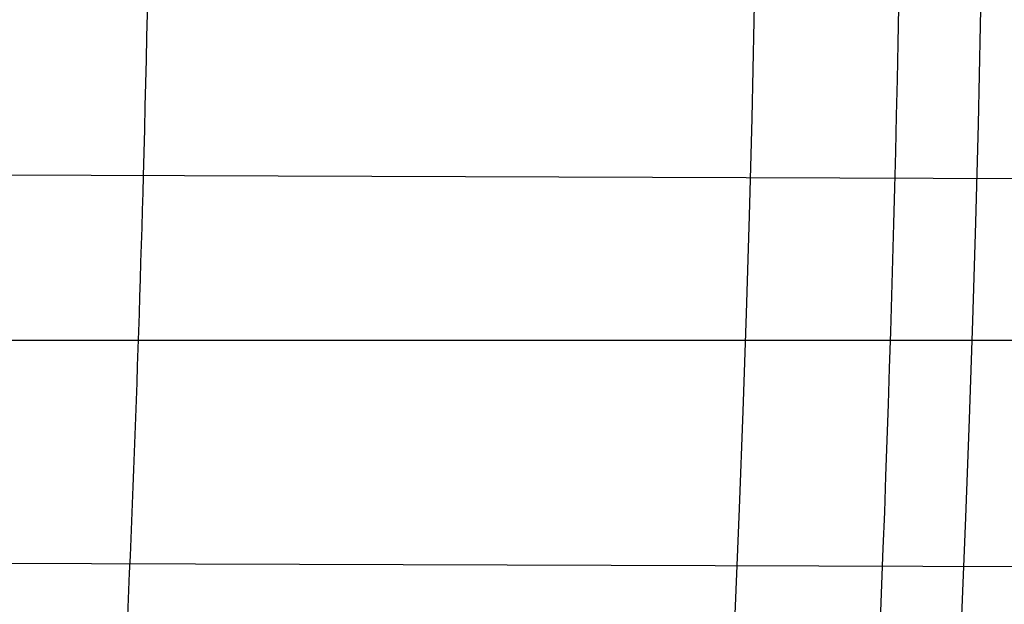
# Model space of a CAD drawing. Header units: millimetres. Extents: x 0 to 297, y 0 to 210.
# Tile 102 of 256: x 145.22288 to 145.23621, y 93.18283 to 93.19075. Entities that reach past the tile are written whole.
import ezdxf

# ---------------------------------------------------------------- set-up
doc = ezdxf.new("R2010")
doc.units = ezdxf.units.MM
doc.header["$LTSCALE"] = 16.335
doc.layers.get('0').update_dxf_attribs({"linetype": 'CONTINUOUS'})
for name, color, linetype in [('01_GLOBAL', 7, 'CONTINUOUS'), ('INTFCLR_1', 7, 'CONTINUOUS'), ('INTFCLR_144815', 7, 'CONTINUOUS')]:
    doc.layers.add(name, color=color, linetype=linetype)

msp = doc.modelspace()

# ---------------------------------------------------------------- linework, layer by layer
at = {"color": 7, "linetype": 'Continuous'}
msp.add_circle((145.8748034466, 92.1344639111), 2.66, dxfattribs=at)
at = {"color": 9, "linetype": 'Continuous'}
msp.add_arc((145.8748034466, 92.1344639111), 2.6259090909, 92.9674534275, 177.0325465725, dxfattribs=at)
at = {"layer": '01_GLOBAL', "color": 7, "linetype": 'Continuous'}
msp.add_circle((145.8748034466, 92.1344639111), 2.695, dxfattribs=at)
at = {"layer": 'INTFCLR_1', "color": 9, "linetype": 'Continuous'}
for p, q in [((145.2455620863, 93.1885623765), (145.222051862, 93.18864444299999)), ((145.2213275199, 93.1864096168), (145.2454997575, 93.1864096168)), ((145.2238547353, 93.1833881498), (145.2827179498, 93.1831826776))]:
    msp.add_line(p, q, dxfattribs=at)
at = {"layer": 'INTFCLR_1', "color": 6, "linetype": 'Continuous'}
msp.add_line((145.1716667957, 93.1835703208), (145.2238547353, 93.1833881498), dxfattribs=at)
for radius, start, end in [(0.4224162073, 270, 90.00000002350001), (0.4014439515, 270, 90.00000002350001), (0.3650864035, 356.0768556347, 358.4266729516)]:
    msp.add_arc((144.8596077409, 93.1986596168), radius, start, end, dxfattribs=at)
at = {"layer": 'INTFCLR_1', "color": 9, "linetype": 'Continuous'}
for centre, radius, start, end in [((144.8630307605, 93.1986603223), 0.3729410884, 346.8723352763, 13.1275089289), ((144.8629710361, 93.1986596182), 0.3699364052, 346.8756062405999, 13.1243934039), ((144.8596077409, 93.1986596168), 0.3650864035, 358.4266729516, 1.5733270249)]:
    msp.add_arc(centre, radius, start, end, dxfattribs=at)
for points, knots in [([(145.235167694, 93.06803805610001), (145.2359987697, 93.0702994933), (145.2376274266, 93.07486591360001), (145.2407305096, 93.0841265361), (145.2457654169, 93.10074899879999), (145.2504341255, 93.12025903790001), (145.2535169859, 93.1376959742), (145.2548129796, 93.1465996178), (145.2554818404, 93.15174935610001), (145.2570256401, 93.1646779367), (145.2586297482, 93.1867687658), (145.2583725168, 93.2128320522), (145.2571603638, 93.229722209), (145.2563978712, 93.2375211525), (145.2558364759, 93.24270819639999), (145.2541019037, 93.2567080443), (145.2501634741, 93.279125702), (145.2444881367, 93.3010123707), (145.2404287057, 93.31400265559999), (145.2389019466, 93.3186491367), (145.2365792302, 93.32549362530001), (145.2313391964, 93.3398030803), (145.2222901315, 93.3608048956), (145.211984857, 93.38064637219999), (145.2048007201, 93.3928589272), (145.2014430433, 93.39829523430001), (145.1992124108, 93.401838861), (145.1931796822, 93.4111586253), (145.1830706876, 93.4254621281), (145.1690288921, 93.44287479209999), (145.1571354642, 93.4559268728), (145.1488272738, 93.46426968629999), (145.1442335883, 93.4686868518), (145.1378598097, 93.47464399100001), (145.1289384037, 93.4824441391), (145.1192814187, 93.4900126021), (145.1131582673, 93.4943666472), (145.1101748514, 93.49636902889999), (145.1077179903, 93.4979464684), (145.1055301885, 93.4992630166), (145.1036031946, 93.50027403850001), (145.1025200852, 93.5007770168), (145.1016575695, 93.50108464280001), (145.1010609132, 93.5012239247), (145.1005598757, 93.50114822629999), (145.1004622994, 93.50067669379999), (145.1007027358, 93.5001554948), (145.1011202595, 93.49943321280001), (145.1017948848, 93.49852402), (145.1026939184, 93.4974154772), (145.1038249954, 93.4961153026), (145.1051758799, 93.49462279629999), (145.106740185, 93.4929397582), (145.1092045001, 93.4903307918), (145.1127127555, 93.4866635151), (145.1192604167, 93.47979277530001), (145.126411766, 93.4720844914), (145.1329263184, 93.4647171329), (145.1369531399, 93.4600323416), (145.143428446, 93.4523417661), (145.1533417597, 93.43987882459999), (145.1663378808, 93.4217466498), (145.175744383, 93.40694421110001), (145.1819029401, 93.3964078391), (145.1860815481, 93.3889972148), (145.1932904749, 93.3754706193), (145.2029180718, 93.35504416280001), (145.209559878, 93.3380139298), (145.212649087, 93.3291841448)], [0, 0, 0, 0, 0.0103790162, 0.0208837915, 0.0420711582, 0.08518389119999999, 0.1071959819, 0.1183353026, 0.1239410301, 0.1295663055, 0.1744258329, 0.2192337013, 0.2417180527, 0.2473539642, 0.2529903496, 0.2641931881, 0.3081223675, 0.3509244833, 0.3614867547, 0.3667496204, 0.3719934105, 0.3926231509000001, 0.4323812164, 0.470412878, 0.488854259, 0.4934078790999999, 0.4979383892, 0.5068921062, 0.5412323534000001, 0.5733304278, 0.6031976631, 0.6172528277, 0.6240454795, 0.630650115, 0.6548352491, 0.6750685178, 0.6834752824, 0.6871962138, 0.6905460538, 0.6960524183, 0.6981915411, 0.6999110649, 0.7012078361, 0.7020914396, 0.7026255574, 0.7031007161, 0.7038824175, 0.7050749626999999, 0.7066970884, 0.7087489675, 0.7112252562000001, 0.7141187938, 0.7174211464, 0.7211233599, 0.729578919, 0.7392839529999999, 0.762009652, 0.7748693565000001, 0.7816473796, 0.7886214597, 0.8181786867, 0.8502212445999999, 0.8846823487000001, 0.8936821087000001, 0.9027944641, 0.9213301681, 0.9597016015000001, 1, 1, 1, 1]), ([(145.1053256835, 93.4996596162), (145.1058354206, 93.4996595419), (145.1084302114, 93.49863302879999), (145.1114097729, 93.4968905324), (145.114679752, 93.49483322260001), (145.1177098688, 93.4928362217), (145.1239326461, 93.4884975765), (145.1337472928, 93.4809600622), (145.1428234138, 93.4731893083), (145.1493077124, 93.4672553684), (145.1539781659, 93.46285851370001), (145.1624222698, 93.4545580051), (145.1745124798, 93.4415729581), (145.1887911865, 93.4242473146), (145.1990766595, 93.4100090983), (145.2052148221, 93.400731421), (145.2074832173, 93.39720574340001), (145.2108964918, 93.3917990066), (145.2181971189, 93.3796576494), (145.2286731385, 93.3599279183), (145.2378781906, 93.33903206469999), (145.2432089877, 93.32479281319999), (145.2455710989, 93.31798419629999), (145.247123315, 93.31336339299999), (145.2512489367, 93.30044977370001), (145.2570185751, 93.2786891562), (145.2610247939, 93.2563880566), (145.262788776, 93.2424626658), (145.2633595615, 93.2373043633), (145.2641347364, 93.22954935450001), (145.2653671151, 93.21275432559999), (145.2656287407, 93.1868333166), (145.2639975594, 93.16486546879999), (145.2624282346, 93.15201095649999), (145.2617481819, 93.1468896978), (145.2604303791, 93.1380345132), (145.2572949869, 93.120689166), (145.2525471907, 93.10128539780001), (145.2474296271, 93.08475977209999), (145.2442749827, 93.0755508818), (145.2426192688, 93.07100993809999), (145.2417743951, 93.0687611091)], [0, 0, 0, 0, 0.0031306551, 0.0166311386, 0.0214593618, 0.0268204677, 0.03892666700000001, 0.0680356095, 0.1027865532, 0.1122690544, 0.1220182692, 0.1421808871, 0.1849821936, 0.2309157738, 0.2799873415, 0.2927705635, 0.2992370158, 0.3057352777, 0.3320402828, 0.3862318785, 0.4428084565, 0.4721382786, 0.4795908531, 0.487069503, 0.5020757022, 0.562848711, 0.6251729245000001, 0.641061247, 0.6490543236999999, 0.6570463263, 0.6889269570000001, 0.7524525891, 0.8160592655, 0.8240370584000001, 0.8319876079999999, 0.8477879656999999, 0.8790177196, 0.9402188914, 0.9703170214, 0.9852457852, 1, 1, 1, 1]), ([(145.212649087, 93.3291841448), (145.2158606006, 93.32000478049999), (145.2216925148, 93.3011419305), (145.227244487, 93.2768964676), (145.2299856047, 93.2607035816), (145.2310878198, 93.25306455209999), (145.2317778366, 93.2479244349), (145.2334659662, 93.23376490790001), (145.2350886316, 93.2104154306), (145.2348602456, 93.1869830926), (145.2340091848, 93.1726576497), (145.2336200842, 93.16742997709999), (145.2329629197, 93.1596496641), (145.2311506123, 93.1430826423), (145.226931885, 93.1181043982), (145.2217743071, 93.0973620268), (145.21827327, 93.08545778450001), (145.2168531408, 93.08078963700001), (145.2142959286, 93.0727821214), (145.2088936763, 93.057325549), (145.2002622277, 93.03625645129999), (145.191382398, 93.0181651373), (145.1856550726, 93.0076054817), (145.1835773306, 93.0038810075), (145.1804900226, 92.9984473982), (145.1738400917, 92.9872483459), (145.1632874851, 92.971132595), (145.150351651, 92.9535411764), (145.1410235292, 92.94206533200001), (145.1356460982, 92.935766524), (145.133618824, 92.9334156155), (145.1301975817, 92.9295053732), (145.1238773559, 92.9224693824), (145.116999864, 92.9151404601), (145.1107938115, 92.9086516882), (145.1070749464, 92.9047482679), (145.1041227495, 92.9015610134), (145.102218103, 92.89935461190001), (145.1011689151, 92.89795985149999), (145.1007337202, 92.8972197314), (145.1004699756, 92.8966887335), (145.1005812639, 92.8959977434), (145.1020539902, 92.8962982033), (145.1036740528, 92.8970747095), (145.1066075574, 92.8986606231), (145.1094057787, 92.90044308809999), (145.1117034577, 92.9019742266), (145.1131778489, 92.902988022), (145.1156556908, 92.9047222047), (145.1196186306, 92.9076236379), (145.1251563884, 92.91192845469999), (145.1334349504, 92.9187409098), (145.1408444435, 92.92538609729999), (145.1473278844, 92.9316038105), (145.1519747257, 92.9361897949), (145.1603493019, 92.94482450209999), (145.1722854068, 92.9582894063), (145.1863008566, 92.9761921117), (145.1963364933, 92.9908581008), (145.2023017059, 93.0003963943), (145.2045040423, 93.0040202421), (145.2078179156, 93.0095804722), (145.2148947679, 93.0220651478), (145.2249952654, 93.0423300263), (145.2319439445, 93.0592659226), (145.2351676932, 93.0680380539)], [0, 0, 0, 0, 0.0419354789, 0.08505031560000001, 0.1071497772, 0.1127379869, 0.1183317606, 0.1295131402, 0.1742263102, 0.2191466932, 0.230445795, 0.2361065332, 0.241751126, 0.2641147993, 0.3079545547, 0.3508736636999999, 0.3561840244, 0.3614616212, 0.3719139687, 0.3924297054, 0.4320526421, 0.4700131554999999, 0.4792642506, 0.483852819, 0.4884035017, 0.5062126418, 0.5400088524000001, 0.5714206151, 0.6003317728, 0.6037560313, 0.6071340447, 0.6137178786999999, 0.6261602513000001, 0.6479155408, 0.6570536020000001, 0.6648783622, 0.6711643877, 0.6757843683, 0.6774462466, 0.6786751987, 0.6794900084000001, 0.6799813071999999, 0.6813020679, 0.6842478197, 0.6888651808, 0.6950795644, 0.6987591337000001, 0.70073729, 0.7027989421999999, 0.7117993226, 0.7219139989, 0.7330405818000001, 0.7580265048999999, 0.7648041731, 0.7717766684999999, 0.7861782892, 0.816667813, 0.8493175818, 0.8841610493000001, 0.8932352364, 0.8978283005, 0.9024468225, 0.9211469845, 0.9596997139, 1, 1, 1, 1]), ([(145.1053256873, 92.89765960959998), (145.1051880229, 92.89765962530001), (145.1048509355, 92.897726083), (145.1048682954, 92.89833203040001), (145.1052289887, 92.89895544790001), (145.1058526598, 92.8998820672), (145.1068032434, 92.9010353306), (145.1086356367, 92.9031125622), (145.110803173, 92.9053838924), (145.113215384, 92.90786955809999), (145.1159839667, 92.9106973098), (145.1217014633, 92.91652117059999), (145.1287122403, 92.92380461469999), (145.1351564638, 92.9308006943), (145.1386445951, 92.9346890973), (145.1407113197, 92.9370268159), (145.1461908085, 92.9432875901), (145.1556953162, 92.95469486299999), (145.1688811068, 92.972191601), (145.1796415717, 92.9882287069), (145.1864241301, 92.99937733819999), (145.1895721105, 93.0047852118), (145.1916900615, 93.00849100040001), (145.1975256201, 93.0189931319), (145.2065751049, 93.0369888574), (145.2153782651, 93.057964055), (145.2208882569, 93.0733543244), (145.2234958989, 93.0813260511), (145.2249438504, 93.0859728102), (145.2285119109, 93.09781736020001), (145.2337695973, 93.1184588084), (145.2380725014, 93.143329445), (145.2399207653, 93.159825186), (145.2405908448, 93.1675708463), (145.2409875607, 93.1727748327), (145.241855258, 93.1870348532), (145.2420882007, 93.2103641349), (145.2404334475, 93.2336088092), (145.2387124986, 93.2477021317), (145.238008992, 93.2528187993), (145.2368850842, 93.26042393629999), (145.2340893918, 93.2765480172), (145.2284266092, 93.3006887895), (145.222482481, 93.3194563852), (145.2192099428, 93.32858819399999)], [0, 0, 0, 0, 0.0008731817, 0.001718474, 0.0032338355, 0.0055641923, 0.008732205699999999, 0.0127298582, 0.0231213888, 0.0286463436, 0.0346993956, 0.04822263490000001, 0.0804125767, 0.0988155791, 0.1085508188, 0.1135449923, 0.1186070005, 0.1613231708, 0.2076862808, 0.2575123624, 0.2837454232, 0.2904461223, 0.2972015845, 0.3108183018, 0.3666504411, 0.4248609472, 0.4549769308, 0.4703146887, 0.4780576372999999, 0.4858477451, 0.5487776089, 0.6130123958, 0.6457680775, 0.6540347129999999, 0.6623246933, 0.6788711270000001, 0.74464742, 0.8101273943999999, 0.8265053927, 0.8346996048, 0.8428861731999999, 0.8752668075, 0.9384714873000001, 1, 1, 1, 1])]:
    msp.add_open_spline(points, degree=3, knots=knots, dxfattribs=at)
at = {"layer": 'INTFCLR_1', "color": 6, "linetype": 'Continuous'}
for points, knots in [([(145.1350652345, 93.4996596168), (145.1342109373, 93.4996596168), (145.1357546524, 93.496718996), (145.1370803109, 93.4950968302), (145.1392467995, 93.49225027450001), (145.1419201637, 93.4890306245), (145.145337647, 93.4849215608), (145.149332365, 93.4801497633), (145.1536170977, 93.4749597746), (145.1578478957, 93.4697443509), (145.1617862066, 93.46477665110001), (145.1654017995, 93.46011427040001), (145.1686896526, 93.45577766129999), (145.1716611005, 93.4517737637), (145.1743369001, 93.4480934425), (145.176743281, 93.4447208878), (145.1789048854, 93.4416366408), (145.1808385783, 93.4388324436), (145.1825660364, 93.4362898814), (145.1841084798, 93.43398792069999), (145.185490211, 93.43189981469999), (145.1867189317, 93.4300221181), (145.1878098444, 93.42833769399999), (145.1887779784, 93.42682907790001), (145.1896459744, 93.4254651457), (145.1906214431, 93.4239206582), (145.191753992, 93.4221107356), (145.1928766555, 93.42029359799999), (145.1938510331, 93.4187005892), (145.1946912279, 93.4173162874), (145.1956155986, 93.415780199), (145.1966371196, 93.4140663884), (145.1977643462, 93.41215452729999), (145.1990081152, 93.4100186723), (145.2003754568, 93.4076384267), (145.201880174, 93.4049787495), (145.2035347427, 93.4020034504), (145.2053542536, 93.39866660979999), (145.2073580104, 93.3949100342), (145.2095596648, 93.3906775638), (145.2119715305, 93.3859042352), (145.214608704, 93.3805105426), (145.2174929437, 93.37438539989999), (145.220642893, 93.36739491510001), (145.2240752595, 93.35936816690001), (145.227802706, 93.35009965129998), (145.2318351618, 93.3392957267), (145.2361179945, 93.3267082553), (145.2403681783, 93.3126841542), (145.2442872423, 93.297814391), (145.2476657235, 93.2827730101), (145.2504753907, 93.2676905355), (145.2527156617, 93.25262667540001), (145.2543982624, 93.2375790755), (145.2555287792, 93.22258324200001), (145.256117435, 93.20762456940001), (145.2561708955, 93.1927266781), (145.2556951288, 93.17787585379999), (145.2546936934, 93.16307401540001), (145.2531693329, 93.1483330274), (145.2511191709, 93.1336232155), (145.2485428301, 93.1189642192), (145.2454275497, 93.1043242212), (145.2417708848, 93.0897217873), (145.2376203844, 93.07535951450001), (145.2332204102, 93.06193527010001), (145.2288852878, 93.0500177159), (145.2248596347, 93.0398394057), (145.2211587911, 93.03109336), (145.2177663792, 93.0235207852), (145.2146668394, 93.01692434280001), (145.2118379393, 93.01114230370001), (145.2092594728, 93.0060543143), (145.2069119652, 93.0015625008), (145.2047820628, 92.99759337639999), (145.2028538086, 92.9940827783), (145.2011073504, 92.9909675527), (145.1995253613, 92.98819559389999), (145.1980916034, 92.985722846), (145.1967959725, 92.9835200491), (145.1956290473, 92.9815607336), (145.1945782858, 92.97981554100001), (145.1936278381, 92.9782521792), (145.1927650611, 92.97684539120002), (145.1919665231, 92.9755535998), (145.1911689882, 92.97427311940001), (145.1903111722, 92.9729060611), (145.1893416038, 92.97137374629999), (145.1882509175, 92.9696663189), (145.1870226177, 92.9677633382), (145.1856376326, 92.96564257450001), (145.1840803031, 92.96328767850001), (145.1823329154, 92.9606826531), (145.1803729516, 92.95780619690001), (145.1781781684, 92.9546380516), (145.1757236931, 92.9511600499), (145.1729902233, 92.94736262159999), (145.1699514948, 92.94322961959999), (145.1665806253, 92.9387466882), (145.1628687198, 92.93392583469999), (145.1588145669, 92.9287817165), (145.1544498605, 92.9233761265), (145.149996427, 92.9179675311), (145.1458273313, 92.912982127), (145.1422457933, 92.9086810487), (145.1394492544, 92.9053205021), (145.1371773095, 92.9023512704), (145.1358081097, 92.9006787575), (145.134193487, 92.8976596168), (145.1350652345, 92.8976596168)], [0, 0, 0, 0, 0.0038604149, 0.007501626, 0.0124785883, 0.0188917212, 0.0268498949, 0.0364677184, 0.0470694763, 0.05724446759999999, 0.0668187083, 0.0757144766, 0.08390537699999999, 0.0914099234, 0.09824517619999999, 0.1044667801, 0.1101313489, 0.1152642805, 0.1198589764, 0.1240215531, 0.1277856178, 0.1311734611, 0.1341617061, 0.1368541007, 0.1392736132, 0.1414672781, 0.1451087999, 0.148921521, 0.1511192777, 0.1535471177, 0.1562389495, 0.1592204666, 0.1625628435, 0.1662680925, 0.1703891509, 0.1749670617, 0.1800766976, 0.185772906, 0.1921414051, 0.1993155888, 0.2073311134, 0.2163077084, 0.2264451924, 0.2379233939, 0.2509534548, 0.2658909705, 0.2830621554, 0.3030578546, 0.3259639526, 0.3492662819, 0.3725305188, 0.395610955, 0.4185782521, 0.4413347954, 0.4640172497, 0.4865192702, 0.5089682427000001, 0.5313242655, 0.5536477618, 0.5759939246, 0.5982772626, 0.6207472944, 0.6432362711, 0.6658996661, 0.6887559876, 0.7107777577, 0.7297237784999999, 0.7460531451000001, 0.7602331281, 0.7726347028, 0.7835467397, 0.7931663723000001, 0.8017211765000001, 0.8093215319, 0.8160683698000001, 0.8220757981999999, 0.8274205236, 0.83220661, 0.8364980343, 0.8403367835, 0.8437547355, 0.8468031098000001, 0.8495420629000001, 0.8520223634, 0.8542604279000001, 0.8564046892, 0.8588391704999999, 0.8615533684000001, 0.8645986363, 0.8679945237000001, 0.8717882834, 0.8760445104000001, 0.8807522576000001, 0.8859628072, 0.8917731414, 0.8981681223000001, 0.9051985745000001, 0.9129160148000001, 0.9213486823, 0.930543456, 0.9404096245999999, 0.9509435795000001, 0.9619432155, 0.9720502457, 0.9803711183, 0.9870628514, 0.9922716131, 0.9960607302, 1, 1, 1, 1]), ([(145.1350652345, 92.8976596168), (145.1360387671, 92.8976596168), (145.1377271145, 92.8987973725), (145.1403228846, 92.9003600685), (145.1432989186, 92.90252257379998), (145.1469787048, 92.9053401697), (145.1513602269, 92.908937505), (145.156189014, 92.9131306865), (145.1610884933, 92.9176135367), (145.16571304, 92.9220446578), (145.1699506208, 92.9262668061), (145.1738079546, 92.93025140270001), (145.1773032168, 92.9339784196), (145.1804624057, 92.93744342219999), (145.1833068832, 92.9406452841), (145.1858602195, 92.9435862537), (145.1881553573, 92.9462860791), (145.1902110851, 92.9487505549), (145.1920499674, 92.95099242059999), (145.1936917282, 92.95302517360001), (145.195161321, 92.95487020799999), (145.1964960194, 92.95656687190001), (145.197810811, 92.9582571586), (145.1992115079, 92.9600798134), (145.2006985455, 92.9620412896), (145.2021699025, 92.9640097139), (145.203615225, 92.9659689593), (145.2051191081, 92.96803560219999), (145.2067839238, 92.9703578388), (145.2086446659, 92.97299707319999), (145.2107239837, 92.976003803), (145.2130437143, 92.9794328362), (145.2156231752, 92.9833409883), (145.2184823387, 92.9877982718), (145.2216518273, 92.99290263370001), (145.2251614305, 92.9987667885), (145.229038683, 93.00552838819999), (145.2333125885, 93.0133695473), (145.2380078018, 93.0225036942), (145.2431555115, 93.03325044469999), (145.2486552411, 93.04576276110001), (145.2541538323, 93.05964751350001), (145.2592951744, 93.0742866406), (145.2638614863, 93.0891255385), (145.2678132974, 93.10401926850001), (145.2711637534, 93.1189518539), (145.2739112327, 93.1338443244), (145.2760779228, 93.14873712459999), (145.2776685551, 93.1635668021), (145.2786982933, 93.17835697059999), (145.2791763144, 93.1930929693), (145.2791102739, 93.20777733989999), (145.2785051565, 93.2224188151), (145.2773642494, 93.2370081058), (145.2756872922, 93.2515514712), (145.2734729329, 93.2660467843), (145.2707211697, 93.28047186), (145.2674209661, 93.2948590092), (145.2635667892, 93.3091902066), (145.259139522, 93.3234820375), (145.254151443, 93.33766185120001), (145.2488018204, 93.351194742), (145.2434345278, 93.3634522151), (145.238408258, 93.3740016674), (145.2338248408, 93.38297495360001), (145.2296571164, 93.3906774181), (145.2258775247, 93.3973229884), (145.2224553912, 93.4030908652), (145.2193628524, 93.40811759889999), (145.216567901, 93.41251817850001), (145.2140471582, 93.4163762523), (145.2117761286, 93.4197682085), (145.209737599, 93.422748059), (145.2079066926, 93.42537326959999), (145.20627007, 93.4276809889), (145.2048016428, 93.4297213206), (145.203482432, 93.43153041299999), (145.202221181, 93.4332394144), (145.2009100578, 93.4349957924), (145.1994654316, 93.43690657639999), (145.1979774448, 93.438847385), (145.1964846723, 93.44076776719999), (145.1949729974, 93.4426876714), (145.1933137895, 93.4447656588), (145.1914604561, 93.4470505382), (145.1893845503, 93.4495659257), (145.1870661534, 93.45232249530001), (145.1844777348, 93.45533473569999), (145.1815962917, 93.45861035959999), (145.1783918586, 93.4621590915), (145.174841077, 93.46597939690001), (145.1709238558, 93.47006182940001), (145.1666153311, 93.47439075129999), (145.1619164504, 93.47892812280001), (145.1569054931, 93.4835493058), (145.1519289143, 93.48790146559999), (145.1473729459, 93.4916672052), (145.1435388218, 93.4946187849), (145.1404516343, 93.4968744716), (145.1377826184, 93.49848721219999), (145.1360568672, 93.4996596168), (145.1350652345, 93.4996596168)], [0, 0, 0, 0, 0.0042187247, 0.0081401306, 0.0133978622, 0.0200459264, 0.0282638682, 0.0379443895, 0.0477615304, 0.05703690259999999, 0.0656973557, 0.0736821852, 0.0810680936, 0.0878383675, 0.0940009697, 0.0996271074, 0.1047154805, 0.1093563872, 0.1135342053, 0.1172803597, 0.1206792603, 0.1237557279, 0.1266349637, 0.1299589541, 0.1337168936, 0.1373013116, 0.1406085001, 0.1442672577, 0.148377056, 0.1529904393, 0.1582606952, 0.164218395, 0.1709303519, 0.1785521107, 0.1871652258, 0.1969659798, 0.2081658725, 0.2209392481, 0.2356613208, 0.2526660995, 0.2725685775, 0.2948769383, 0.3173640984, 0.3397873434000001, 0.3621386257, 0.3841211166, 0.4060891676, 0.4277469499, 0.4493218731, 0.470705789, 0.4919793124, 0.5131981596, 0.5343255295, 0.5554668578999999, 0.5765984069, 0.5977513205, 0.6189954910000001, 0.6402209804, 0.6617015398, 0.6832900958, 0.7050415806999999, 0.7268239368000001, 0.7463339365, 0.7630160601, 0.7774553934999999, 0.7899931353, 0.8009638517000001, 0.8105830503, 0.8190545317, 0.8265380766, 0.8331730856, 0.8390248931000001, 0.8442268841, 0.8488182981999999, 0.8528943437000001, 0.8564866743, 0.8597116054, 0.8625968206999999, 0.8656908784, 0.8692094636, 0.8729771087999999, 0.8762884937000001, 0.879749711, 0.8835661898, 0.8878115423, 0.8924986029, 0.8976989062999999, 0.9034198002, 0.9097088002, 0.9166034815, 0.9241390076, 0.9323094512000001, 0.9411199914, 0.9506041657, 0.9606137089, 0.9706541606, 0.9792553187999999, 0.9862062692, 0.9916647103, 0.9957028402, 1, 1, 1, 1])]:
    msp.add_open_spline(points, degree=3, knots=knots, dxfattribs=at)
at = {"layer": 'INTFCLR_144815', "color": 6, "linetype": 'Continuous'}
for radius in [0.4466793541, 0.4256665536]:
    msp.add_circle((144.8596077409, 93.1986596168), radius, dxfattribs=at)
for radius, start, end in [(0.6157754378, 313.9937911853, 154.5150993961), (0.5947754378, 312.9543589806, 154.5144414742), (0.5751005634, 282.2440355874, 71.2863570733), (0.4537777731, 308.490992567, 51.50900743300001), (0.4747905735, 316.9838592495, 43.0161407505), (0.4480128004, 313.9992414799, 46.00075850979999)]:
    msp.add_arc((144.8596077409, 93.1986596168), radius, start, end, dxfattribs=at)
at = {"layer": 'INTFCLR_144815', "color": 9, "linetype": 'Continuous'}
for centre, radius, start, end in [((144.8596077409, 93.1986596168), 0.5712784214, 292.4997540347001, 54.0964566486), ((144.8596102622, 93.19866079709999), 0.5153523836, 292.4997540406, 54.09645665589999), ((144.8596257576, 93.1986639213), 0.5066391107, 311.2505121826, 48.7494878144), ((144.859607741, 93.1986596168), 0.4617768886, 314.0862202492, 45.9137797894), ((144.8596077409, 93.1986596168), 0.450734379, 313.8592910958, 46.1407088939), ((144.8596077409, 93.1986596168), 0.4477854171, 314.0319604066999, 45.9680396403)]:
    msp.add_arc(centre, radius, start, end, dxfattribs=at)
at = {"layer": 'INTFCLR_144815', "color": 6, "linetype": 'Continuous'}
for points, knots in [([(145.1715348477, 92.8871597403), (145.1712150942, 92.887165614), (145.1712119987, 92.888398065), (145.1717859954, 92.8890887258), (145.1723169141, 92.8900495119), (145.1728921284, 92.8909093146), (145.1735763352, 92.8919125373), (145.1743814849, 92.8930382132), (145.17530592, 92.89429876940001), (145.1763525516, 92.89569628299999), (145.1775225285, 92.8972363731), (145.1788179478, 92.8989246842), (145.1802417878, 92.90076905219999), (145.1817966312, 92.902777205), (145.1834827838, 92.9049546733), (145.1852973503, 92.907303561), (145.1872357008, 92.90982438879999), (145.189295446, 92.9125211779), (145.1914790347, 92.9154049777), (145.1937896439, 92.9184888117), (145.1962240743, 92.9217782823), (145.1987743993, 92.92527328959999), (145.2014309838, 92.9289717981), (145.2041860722, 92.9328747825), (145.2070298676, 92.9369806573), (145.2099514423, 92.9412863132), (145.2129388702, 92.94578706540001), (145.215979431, 92.95047669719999), (145.2190598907, 92.95534762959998), (145.2221667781, 92.9603911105), (145.2252866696, 92.9655974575), (145.2284064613, 92.9709563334), (145.2315136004, 92.9764570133), (145.2345962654, 92.98208862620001), (145.2376434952, 92.98784036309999), (145.2406452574, 92.99370162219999), (145.2435925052, 92.99966217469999), (145.2464771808, 93.005712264), (145.2492921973, 93.01184268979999), (145.2520314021, 93.01804486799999), (145.2546894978, 93.0243108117), (145.2572619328, 93.0306330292), (145.2597453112, 93.03700571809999), (145.2621317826, 93.0434101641), (145.2644188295, 93.0498389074), (145.2666074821, 93.05629353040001), (145.2687002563, 93.0627819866), (145.2706975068, 93.0693065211), (145.2725965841, 93.0758590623), (145.2743963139, 93.08243582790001), (145.2760946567, 93.0890285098), (145.2776905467, 93.0956308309), (145.2791843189, 93.1022416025), (145.2805765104, 93.10886063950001), (145.2818676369, 93.1154879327), (145.2830580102, 93.12212274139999), (145.2841477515, 93.12876325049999), (145.2851369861, 93.1354072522), (145.2860260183, 93.1420534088), (145.2868152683, 93.14870134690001), (145.2875051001, 93.1553505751), (145.2880958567, 93.16200073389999), (145.2885878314, 93.1686513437), (145.2889813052, 93.17530234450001), (145.289276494, 93.18195348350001), (145.2894735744, 93.1886048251), (145.2895726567, 93.1952561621), (145.2895738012, 93.20190757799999), (145.2894770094, 93.20855889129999), (145.2892822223, 93.2152102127), (145.2889893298, 93.2218613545), (145.2885981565, 93.228512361), (145.2881084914, 93.23516293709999), (145.2875200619, 93.2418129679), (145.2868325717, 93.24846205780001), (145.2860456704, 93.2551099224), (145.2851589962, 93.26175603), (145.2841721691, 93.2683997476), (145.2830848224, 93.2750402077), (145.2818965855, 93.2816764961), (145.2806070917, 93.2883076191), (145.2792161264, 93.2949318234), (145.2777236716, 93.3015466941), (145.27612979, 93.30814986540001), (145.2744344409, 93.314739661), (145.2726374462, 93.3213150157), (145.2707388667, 93.3278740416), (145.2687392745, 93.3344133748), (145.2666397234, 93.34092869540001), (145.2644415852, 93.34741542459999), (145.2621464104, 93.3538691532), (145.2597562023, 93.3602849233), (145.2572735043, 93.3666571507), (145.2547014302, 93.37297970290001), (145.2520437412, 93.3792458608), (145.2493049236, 93.3854482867), (145.2464902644, 93.3915790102), (145.2436059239, 93.39762942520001), (145.240658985, 93.4035903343), (145.2376574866, 93.4094520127), (145.2346104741, 93.4152042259), (145.231527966, 93.4208363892), (145.2284209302, 93.42633767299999), (145.2253011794, 93.4316972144), (145.2221812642, 93.4369042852), (145.2190742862, 93.44194854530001), (145.2159936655, 93.44682031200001), (145.2129528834, 93.4515108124), (145.209965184, 93.45601244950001), (145.207043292, 93.4603189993), (145.2041991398, 93.4644257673), (145.2014436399, 93.4683296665), (145.1987864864, 93.47202925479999), (145.1962360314, 93.47552468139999), (145.1937992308, 93.47881756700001), (145.1914816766, 93.48191080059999), (145.1892876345, 93.484808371), (145.1872201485, 93.487515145), (145.1852811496, 93.49003667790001), (145.1834716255, 93.49237897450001), (145.1817917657, 93.4945483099), (145.1802410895, 93.4965510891), (145.1788186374, 93.4983936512), (145.1775230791, 93.5000821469), (145.1763528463, 93.5016225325), (145.1753062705, 93.5030200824), (145.1743814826, 93.5042807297), (145.1735770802, 93.50540657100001), (145.1728902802, 93.5064096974), (145.1723225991, 93.507270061), (145.1718630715, 93.5080606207), (145.171402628, 93.5088026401), (145.1710534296, 93.51015065), (145.1715348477, 93.5101594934)], [0, 0, 0, 0, 0.0014103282, 0.0032894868, 0.0045784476, 0.006109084, 0.0078878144, 0.009921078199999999, 0.0122159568, 0.0147800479, 0.0176210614, 0.0207450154, 0.0241645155, 0.0278962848, 0.0319450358, 0.0363094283, 0.0409856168, 0.0459681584, 0.0512740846, 0.0569372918, 0.0629614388, 0.06932079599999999, 0.0760170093, 0.0830428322, 0.09038864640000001, 0.09804223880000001, 0.1059886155, 0.1142106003, 0.1226891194, 0.1314036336, 0.1403327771, 0.1494548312, 0.1587482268, 0.1681920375, 0.1777662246, 0.1874518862, 0.1972313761, 0.2070885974, 0.2170088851, 0.2269790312, 0.2369874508, 0.247023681, 0.2570780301, 0.2671479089, 0.2771627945, 0.2871678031, 0.297203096, 0.3072268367, 0.3172573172, 0.3272873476, 0.3372951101, 0.3472786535, 0.3572404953, 0.3671820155, 0.3771057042, 0.38701475, 0.3969071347, 0.4067804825, 0.4166362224, 0.4264761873, 0.4363022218, 0.4461151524, 0.4559173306, 0.4657100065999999, 0.4754958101, 0.4852761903, 0.4950537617, 0.5048299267, 0.514607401, 0.5243876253, 0.5341732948, 0.5439658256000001, 0.5537677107, 0.5635801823, 0.5734055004, 0.5832449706, 0.5931003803, 0.6029729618, 0.6128636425, 0.6227732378, 0.6327028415, 0.6426530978, 0.6526214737, 0.6626060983, 0.6726078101, 0.6826271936, 0.6926651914, 0.7027189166, 0.7127821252, 0.7228511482, 0.7329216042, 0.7429877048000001, 0.7530428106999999, 0.7630790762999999, 0.7730874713, 0.7830577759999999, 0.7929782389, 0.8028356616, 0.8126154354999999, 0.8223014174, 0.8318761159, 0.8413205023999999, 0.8506146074, 0.8597374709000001, 0.8686675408, 0.8773831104, 0.8858627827, 0.8940860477, 0.9020337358, 0.9096886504, 0.9170358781, 0.9240630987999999, 0.9307608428, 0.9371226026, 0.9431446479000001, 0.9488258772, 0.9541674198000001, 0.9591725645, 0.9638462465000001, 0.9681947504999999, 0.9722253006, 0.9759458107, 0.979364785, 0.9824904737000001, 0.9853313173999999, 0.9878955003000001, 0.9901906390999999, 0.9922241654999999, 0.994002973, 0.9955336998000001, 0.9968227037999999, 0.9978766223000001, 1, 1, 1, 1]), ([(145.1816919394, 93.4996596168), (145.1813689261, 93.4996596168), (145.181354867, 93.4984164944), (145.1818990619, 93.4977049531), (145.1824036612, 93.4967241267), (145.1829511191, 93.4958450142), (145.1836029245, 93.49481997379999), (145.1843702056, 93.4936699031), (145.1852510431, 93.4923828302), (145.1862478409, 93.4909569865), (145.1873615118, 93.4893868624), (145.1885933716, 93.48766759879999), (145.1899443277, 93.4857938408), (145.1914151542, 93.48376000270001), (145.1930061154, 93.48156053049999), (145.1947171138, 93.47918971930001), (145.1965473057, 93.47664219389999), (145.1984952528, 93.47391268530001), (145.2005585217, 93.47099658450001), (145.2027337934, 93.46788981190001), (145.2050166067, 93.46458923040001), (145.207401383, 93.4610926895), (145.2098813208, 93.4573992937), (145.2124484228, 93.45350951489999), (145.2150935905, 93.44942523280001), (145.2178067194, 93.44514979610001), (145.2205768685, 93.4406879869), (145.2233924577, 93.436045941), (145.2262415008, 93.43123100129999), (145.2291118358, 93.4262515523), (145.2319913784, 93.42111677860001), (145.2348683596, 93.4158364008), (145.2377314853, 93.4104204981), (145.2405700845, 93.4048793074), (145.2433742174, 93.39922304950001), (145.2461347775, 93.3934617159), (145.2488435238, 93.3876049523), (145.2514930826, 93.381661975), (145.2540769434, 93.37564147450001), (145.2565894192, 93.3695515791), (145.2590255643, 93.3633999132), (145.2613812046, 93.35719337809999), (145.2636527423, 93.3509384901), (145.2658372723, 93.34464092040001), (145.2679322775, 93.3383061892), (145.2699358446, 93.3319388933), (145.2718463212, 93.32554360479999), (145.2736625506, 93.3191239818), (145.275383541, 93.3126837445), (145.2770086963, 93.30622572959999), (145.2785375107, 93.29975290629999), (145.2799697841, 93.29326740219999), (145.281305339, 93.2867715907), (145.282544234, 93.2802670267), (145.2836865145, 93.2737555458), (145.2847323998, 93.2672381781), (145.285682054, 93.2607163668), (145.2865357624, 93.2541907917), (145.2872937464, 93.2476625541), (145.2879563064, 93.24113198), (145.2885236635, 93.2345999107), (145.2889960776, 93.22806647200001), (145.2893737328, 93.22153232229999), (145.2896568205, 93.2149974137), (145.2898454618, 93.208462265), (145.2899397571, 93.20192674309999), (145.2899397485, 93.1953913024), (145.2898454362, 93.18885579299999), (145.2896567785, 93.1823206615), (145.2893736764, 93.175785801), (145.2889960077, 93.1692516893), (145.2885235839, 93.1627183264), (145.2879562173, 93.1561863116), (145.2872936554, 93.1496558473), (145.2865356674, 93.1431276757), (145.2856819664, 93.136602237), (145.2847323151, 93.130080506), (145.283686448, 93.1235632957), (145.2825441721, 93.1170518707), (145.2813053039, 93.1105474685), (145.2799697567, 93.1040517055), (145.2785375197, 93.0975663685), (145.277008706, 93.091093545), (145.2753835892, 93.0846356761), (145.2736625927, 93.0781954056), (145.2718464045, 93.07177591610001), (145.2699359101, 93.0653805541), (145.2679323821, 93.0590133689), (145.2658373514, 93.05267854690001), (145.2636528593, 93.0463810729), (145.2613812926, 93.04012609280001), (145.2590256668, 93.03391958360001), (145.2565895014, 93.0277678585), (145.2540770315, 93.0216779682), (145.2514931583, 93.01565743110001), (145.2488435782, 93.00971440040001), (145.2461348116, 93.0038575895), (145.2433742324, 92.99809621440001), (145.2405700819, 92.9924399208), (145.2377314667, 92.9868986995), (145.2348683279, 92.98148277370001), (145.2319913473, 92.9762023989), (145.2291118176, 92.97106764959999), (145.2262415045, 92.9660882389), (145.2233924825, 92.9612733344), (145.220576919, 92.95663132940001), (145.2178068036, 92.95216957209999), (145.2150937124, 92.9478941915), (145.2124485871, 92.9438099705), (145.2098815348, 92.9399202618), (145.2074016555, 92.9362269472), (145.2050169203, 92.9327304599), (145.2027341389, 92.9294299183), (145.2005588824, 92.9263231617), (145.1984956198, 92.92340706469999), (145.1965476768, 92.9206775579), (145.1947174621, 92.918129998), (145.1930064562, 92.91575917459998), (145.1914154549, 92.9135596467), (145.1899446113, 92.91152578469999), (145.1885936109, 92.9096519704), (145.1873617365, 92.9079326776), (145.1862480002, 92.9063625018), (145.1852512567, 92.9049366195), (145.1843701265, 92.90364951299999), (145.1836036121, 92.902499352), (145.1829493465, 92.90147443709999), (145.1824091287, 92.9005947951), (145.1819724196, 92.8997882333), (145.1815362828, 92.8990246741), (145.1812048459, 92.8976596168), (145.1816919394, 92.8976596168)], [0, 0, 0, 0, 0.0014863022, 0.0034583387, 0.00480742, 0.0064070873, 0.008263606, 0.0103831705, 0.0127725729, 0.0154385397, 0.018388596, 0.0216299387, 0.0251705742, 0.0290176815, 0.0331791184, 0.0376612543, 0.0424708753, 0.0476126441, 0.053091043, 0.05890788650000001, 0.0650637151, 0.071556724, 0.0783824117, 0.08553378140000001, 0.09300120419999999, 0.1007725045, 0.1088330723, 0.1171662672, 0.125753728, 0.1345758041, 0.1436120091, 0.1528416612, 0.1622443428, 0.1717998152, 0.1814887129, 0.1912927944, 0.2011949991, 0.2111795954, 0.2212322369, 0.2313400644, 0.2414915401, 0.251676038, 0.2618853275, 0.272110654, 0.2823462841, 0.2925853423, 0.3028240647, 0.3130572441, 0.3232827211, 0.3334966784, 0.3436983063, 0.353884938, 0.364056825, 0.3742120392, 0.3843517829, 0.3944749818, 0.4045834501, 0.4146764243, 0.4247563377, 0.4348229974, 0.4448791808, 0.4549248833, 0.4649631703, 0.4749943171, 0.4850215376, 0.4950452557, 0.505068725, 0.5150924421, 0.5251196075, 0.5351507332, 0.5451888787, 0.5552345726, 0.5652905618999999, 0.5753571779, 0.5854368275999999, 0.5955298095, 0.6056379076, 0.615761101, 0.6259004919, 0.6360558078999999, 0.6462271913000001, 0.6564139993, 0.6666151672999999, 0.6768294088, 0.6870543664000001, 0.6972879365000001, 0.7075261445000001, 0.7177656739, 0.7280008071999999, 0.7382265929, 0.7484354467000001, 0.7586203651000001, 0.7687717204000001, 0.7788795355, 0.7889322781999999, 0.7989169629, 0.8088192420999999, 0.8186233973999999, 0.8283123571, 0.8378678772, 0.8472706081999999, 0.8565002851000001, 0.8655364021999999, 0.8743584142, 0.8829458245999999, 0.8912789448, 0.8993394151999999, 0.9071106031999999, 0.9145779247, 0.9217291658, 0.9285546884, 0.9350475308, 0.9412033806, 0.9470201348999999, 0.9524985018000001, 0.9576403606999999, 0.9624499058, 0.9669322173, 0.9710936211, 0.9749409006, 0.978481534, 0.9817230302, 0.984673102, 0.9873392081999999, 0.9897286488, 0.9918483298, 0.9937048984, 0.9953046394, 0.9966537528, 0.9977587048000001, 1, 1, 1, 1]), ([(145.2619187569, 93.198659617), (145.2619187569, 93.19452705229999), (145.2617972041, 93.18625736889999), (145.2612501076, 93.1738549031), (145.2603370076, 93.16145215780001), (145.2590551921, 93.1490500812), (145.2574020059, 93.1366506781), (145.2553745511, 93.1242576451), (145.2529686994, 93.1118765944), (145.2501810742, 93.09951567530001), (145.2470107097, 93.0871860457), (145.2434550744, 93.07490437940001), (145.2395175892, 93.0626901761), (145.2352018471, 93.05056894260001), (145.2305195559, 93.03857297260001), (145.2254865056, 93.026740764), (145.2201294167, 93.0151203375), (145.2144851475, 93.00376778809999), (145.2086034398, 92.9927497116), (145.2025493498, 92.98213900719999), (145.1964022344, 92.9720136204), (145.1902548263, 92.96245285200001), (145.1842079, 92.9535296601), (145.1783638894, 92.94530411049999), (145.1728175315, 92.9378166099), (145.1676486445, 92.9310831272), (145.1629171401, 92.9250980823), (145.1586605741, 92.91983716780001), (145.1549015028, 92.9152592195), (145.1516394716, 92.9113214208), (145.1488735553, 92.9079678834), (145.1465811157, 92.9051666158), (145.1447678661, 92.9028433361), (145.1433636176, 92.901047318), (145.1424842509, 92.89954064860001), (145.1417601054, 92.8987053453), (145.1418564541, 92.8976596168), (145.1421340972, 92.8976596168)], [0, 0, 0, 0, 0.0373969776, 0.0748305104, 0.1123278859, 0.1499208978, 0.1876426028, 0.2255106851, 0.2635438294, 0.3017616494, 0.3401610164, 0.3787310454, 0.4174490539, 0.4562752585, 0.4951477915, 0.5339633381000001, 0.5726158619, 0.6109244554, 0.6486768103, 0.6856239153, 0.7214601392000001, 0.7558561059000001, 0.7884730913, 0.8189949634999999, 0.8471589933, 0.8727898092, 0.8958085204, 0.9161981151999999, 0.9340282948, 0.9494114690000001, 0.9624736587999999, 0.9733586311, 0.9821878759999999, 0.9890812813, 0.9941468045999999, 0.9974875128, 1, 1, 1, 1]), ([(145.1615550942, 92.8871597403), (145.1612445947, 92.8871653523), (145.1612273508, 92.8883633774), (145.1618093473, 92.88902974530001), (145.1623391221, 92.8899608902), (145.1629159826, 92.8907942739), (145.1636016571, 92.8917673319), (145.1644091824, 92.8928595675), (145.165336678, 92.8940832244), (145.1663871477, 92.895440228), (145.1675618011, 92.8969361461), (145.1688622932, 92.8985758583), (145.170290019, 92.9003649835), (145.1718464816, 92.90230967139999), (145.1735329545, 92.9044164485), (145.1753505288, 92.9066922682), (145.177299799, 92.9091441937), (145.1793809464, 92.9117795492), (145.1815932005, 92.91460528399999), (145.1839344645, 92.9176275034), (145.1864007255, 92.9208506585), (145.1889860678, 92.92427744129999), (145.1916830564, 92.92790912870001), (145.1944830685, 92.9317458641), (145.1973763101, 92.9357865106), (145.200351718, 92.94002829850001), (145.2033970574, 92.94446670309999), (145.2064992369, 92.9490956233), (145.2096445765, 92.95390750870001), (145.2128191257, 92.9588935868), (145.2160089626, 92.9640441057), (145.2192004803, 92.9693486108), (145.2223806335, 92.9747962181), (145.225537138, 92.98037587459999), (145.2286586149, 92.9860765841), (145.2317346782, 92.9918875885), (145.2347559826, 92.9977985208), (145.2377142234, 93.00379950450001), (145.2406021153, 93.0098812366), (145.2434133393, 93.01603502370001), (145.2461424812, 93.0222528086), (145.2487849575, 93.0285271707), (145.2513369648, 93.03485138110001), (145.2537953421, 93.04121924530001), (145.2561575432, 93.04762518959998), (145.258421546, 93.0540641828), (145.2605857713, 93.06053167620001), (145.2626490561, 93.06702366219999), (145.2646105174, 93.07353639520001), (145.2664696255, 93.08006675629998), (145.2682260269, 93.0866117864), (145.269879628, 93.09316909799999), (145.2714304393, 93.099736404), (145.272878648, 93.1063119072), (145.2742244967, 93.1128938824), (145.2754683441, 93.1194810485), (145.2766105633, 93.1260721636), (145.2776515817, 93.132666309), (145.2785918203, 93.13926261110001), (145.2794317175, 93.14586047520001), (145.2801716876, 93.15245937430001), (145.280812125, 93.159058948), (145.2813533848, 93.1656588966), (145.2817957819, 93.1722590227), (145.2821395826, 93.17885920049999), (145.2823849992, 93.1854593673), (145.2825321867, 93.19205949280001), (145.2825648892, 93.1964597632), (145.2825648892, 93.1986596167)], [0, 0, 0, 0, 0.0027272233, 0.00637693, 0.0088871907, 0.0118720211, 0.0153444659, 0.0193180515, 0.02380733, 0.0288260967, 0.0343890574, 0.0405101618, 0.0472051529, 0.05449051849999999, 0.0623846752, 0.0709044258, 0.0800682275, 0.08989261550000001, 0.1003941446, 0.1115838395, 0.1234656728, 0.1360350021, 0.1492811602, 0.1631910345, 0.1777467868, 0.1929237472, 0.2086919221, 0.2250163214, 0.241858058, 0.2591751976, 0.2769240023, 0.2950599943, 0.3135389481, 0.3323178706, 0.3513557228, 0.3706138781, 0.3900565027, 0.40965088, 0.4293672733, 0.4491790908, 0.4690627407, 0.4889974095, 0.5089649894, 0.5289504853, 0.5489397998, 0.5689220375, 0.5888883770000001, 0.6088300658, 0.6287418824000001, 0.6486179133, 0.6684555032, 0.6882511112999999, 0.7080041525, 0.7277129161, 0.7473782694, 0.7670001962, 0.7865808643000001, 0.8061213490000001, 0.8256243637, 0.8450923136, 0.8645285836, 0.8839363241, 0.9033192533, 0.9226811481, 0.9420259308, 0.9613578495, 0.9806810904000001, 1, 1, 1, 1]), ([(145.1891690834, 92.9047879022), (145.1887851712, 92.9047946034), (145.1889546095, 92.9063099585), (145.1897315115, 92.9074508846), (145.1908843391, 92.9095999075), (145.1925602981, 92.9121332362), (145.1947341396, 92.9154009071), (145.1974252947, 92.9193185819), (145.2006308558, 92.9239734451), (145.2042332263, 92.9292366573), (145.2079731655, 92.9347820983), (145.2115725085, 92.94023253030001), (145.2148750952, 92.94533809), (145.2178706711, 92.9500745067), (145.220574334, 92.9544418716), (145.2230116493, 92.9584575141), (145.2251949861, 92.9621251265), (145.2271471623, 92.9654624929), (145.2288885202, 92.96848897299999), (145.2304549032, 92.97125332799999), (145.2319718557, 92.97396705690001), (145.2335082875, 92.97675649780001), (145.235040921, 92.97958443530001), (145.236458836, 92.9822408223), (145.2377089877, 92.98461664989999), (145.2388113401, 92.9867374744), (145.2397838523, 92.9886289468), (145.2406875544, 92.9904043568), (145.241596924, 92.99220974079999), (145.2425851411, 92.99419277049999), (145.2436776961, 92.99641190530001), (145.2448886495, 92.9989051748), (145.2462310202, 93.0017128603), (145.2477173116, 93.0048776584), (145.2493581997, 93.008442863), (145.251170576, 93.0124729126), (145.2531660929, 93.017031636), (145.2553605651, 93.0222009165), (145.2577752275, 93.02809295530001), (145.2604300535, 93.0348469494), (145.26333995, 93.04263079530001), (145.2665092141, 93.0516239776), (145.2699429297, 93.06209629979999), (145.27355238, 93.07413936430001), (145.2770962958, 93.08734809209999), (145.2803400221, 93.1011291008), (145.2831548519, 93.11499648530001), (145.285532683, 93.12890971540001), (145.2874745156, 93.1428484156), (145.288982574, 93.15681988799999), (145.2900557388, 93.170785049), (145.2906967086, 93.184736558), (145.290839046, 93.1940239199), (145.290839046, 93.1986596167)], [0, 0, 0, 0, 0.0036397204, 0.0085369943, 0.0157954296, 0.0255088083, 0.0378134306, 0.0528137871, 0.0706279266, 0.09136563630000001, 0.1132788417, 0.1340284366, 0.1532798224, 0.1709168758, 0.1871507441, 0.2019689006, 0.2154440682, 0.2276101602, 0.2386187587, 0.2485421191, 0.257728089, 0.268088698, 0.2787291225, 0.288218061, 0.2966314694, 0.3041773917, 0.3108751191, 0.3167920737, 0.3230614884, 0.3300369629, 0.337794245, 0.3465081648, 0.3563110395, 0.3672939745, 0.3796510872, 0.3935134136, 0.4091801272, 0.426821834, 0.4467452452, 0.4695381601, 0.4956096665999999, 0.5255127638, 0.5599184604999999, 0.6000687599, 0.6446728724, 0.6895337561, 0.7342496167, 0.7787833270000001, 0.8233104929, 0.8676315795, 0.9119694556, 0.9560574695, 1, 1, 1, 1]), ([(145.3115000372, 93.1986596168), (145.3115000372, 93.1940578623), (145.3113516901, 93.1848438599), (145.3106831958, 93.17102452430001), (145.3095662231, 93.1572039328), (145.3079983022, 93.14339218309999), (145.3059760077, 93.1295957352), (145.3034956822, 93.11582382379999), (145.3005540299, 93.10208957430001), (145.2971490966, 93.0884112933), (145.2932813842, 93.0748135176), (145.2889552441, 93.06132776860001), (145.2841806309, 93.0479939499), (145.2789753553, 93.0348614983), (145.2733674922, 93.0219903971), (145.2673981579, 93.00945161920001), (145.2611238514, 92.9973266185), (145.2546184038, 92.98570571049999), (145.2479729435, 92.97468395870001), (145.2412937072, 92.9643554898), (145.2346967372, 92.9548055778), (145.2282996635, 92.9461025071), (145.2222127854, 92.9382912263), (145.2165301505, 92.93138957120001), (145.2113244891, 92.9253902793), (145.2066450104, 92.9202629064), (145.2025199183, 92.9159680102), (145.1989594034, 92.9124424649), (145.1959636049, 92.9096674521), (145.1935201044, 92.90750180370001), (145.1913967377, 92.9059628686), (145.1900017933, 92.9047733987), (145.1891691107, 92.9047879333)], [0, 0, 0, 0, 0.0421285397, 0.08434683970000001, 0.1266414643, 0.1690446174, 0.2115817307, 0.2542734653, 0.2971305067, 0.3401457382, 0.3832945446, 0.4265305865, 0.4697791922, 0.5129300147, 0.5558322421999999, 0.5982870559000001, 0.6400420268, 0.6807938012, 0.7201892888, 0.7578469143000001, 0.7933806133, 0.8264335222, 0.8567170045, 0.8840287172, 0.9082689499, 0.9294277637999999, 0.9475672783, 0.9627965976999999, 0.9752495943, 0.9850650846, 0.9923757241, 1, 1, 1, 1])]:
    msp.add_open_spline(points, degree=3, knots=knots, dxfattribs=at)

doc.saveas('drawing.dxf')
